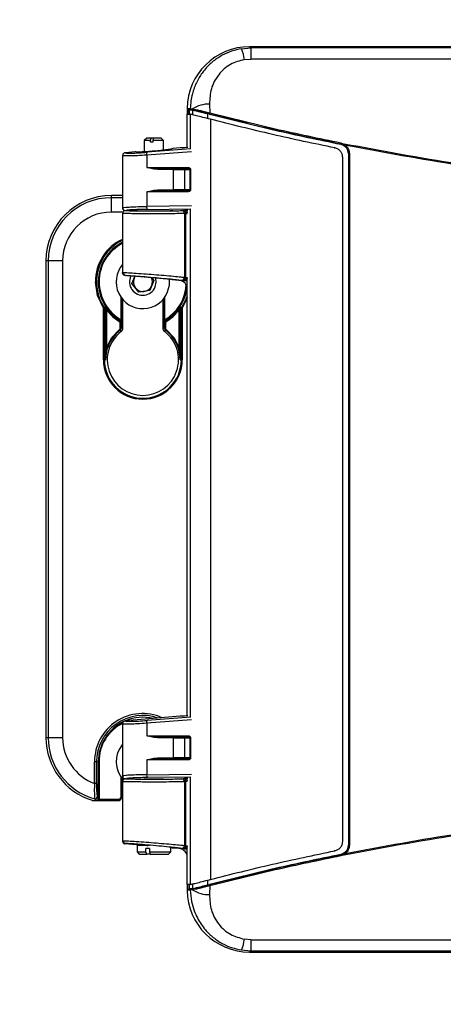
# Model space of a CAD drawing. Header units: inches. Extents: x 0.6 to 33.8, y 0 to 21.7.
# Tile 4 of 172: x 6.9 to 7.7, y 6.8 to 8.8. Entities that reach past the tile are written whole.
import ezdxf

# ---------------------------------------------------------------- set-up
doc = ezdxf.new("R2010")
doc.units = ezdxf.units.IN
doc.header["$MEASUREMENT"] = 0
doc.layers.add('FORMAT', color=7, linetype='Continuous')
doc.styles.add('SLDTEXTSTYLE3', font='TXT', dxfattribs={"width": 0.75})
doc.dimstyles.new('SLDDIMSTYLE0', dxfattribs={"dimtxt": 0.125, "dimasz": 0.13, "dimexe": 0, "dimexo": 0.0625, "dimgap": 0.03125, "dimtad": 0, "dimtih": 1, "dimtoh": 1, "dimdec": 1, "dimlfac": 4, "dimrnd": 1e-09, "dimzin": 12, "dimdsep": 46, "dimtxsty": 'SLDTEXTSTYLE3', "dimsah": 1, "dimcen": 0.09, "dimadec": 0, "dimazin": 3, "dimtfac": 1, "dimtdec": 1, "dimtofl": 0, "dimtmove": 0, "dimatfit": 3, "dimfxl": 1, "dimfrac": 2, "dimtolj": 1, "dimtzin": 12, "dimarcsym": 0})

# ---------------------------------------------------------------- blocks, each defined once
blk = doc.blocks.new('_D_3')
at = {"layer": 'FORMAT'}
for p, q in [((5.9903, 17.001), (3.3416, 17.001)), ((3.4666, 17.001), (3.4666, 10.7356)), ((3.2819, 10.7102), (3.2438, 10.7102)), ((3.2438, 10.7102), (3.2438, 10.5118)), ((3.6513, 10.7102), (3.6894, 10.7102)), ((3.6894, 10.7102), (3.6894, 10.5118)), ((3.2438, 10.5118), (3.2819, 10.5118)), ((3.6894, 10.5118), (3.6513, 10.5118)), ((3.4666, 4.0594), (3.4666, 10.3248)), ((13.003, 4.0594), (3.3416, 4.0594))]:
    blk.add_line(p, q, dxfattribs=at)
for points in [[(3.4666, 17.001), (3.4466, 16.871), (3.4866, 16.871)], [(3.4666, 4.0594), (3.4866, 4.1894), (3.4466, 4.1894)]]:
    blk.add_solid(points, dxfattribs=at)
at = {"layer": 'FORMAT', "char_height": 0.125, "attachment_point": 1, "style": 'SLDTEXTSTYLE3'}
for s, insert in [('1315', (3.2819, 10.6729)), ('51.8', (3.305, 10.4859))]:
    blk.add_mtext(s, dxfattribs=dict(at, insert=insert))

msp = doc.modelspace()

# ---------------------------------------------------------------- linework, layer by layer
at = {"color": 7, "linetype": 'Continuous'}
for p, q in [((7.3129, 8.7085), (7.3319, 8.71)), ((7.3319, 8.71), (7.3293, 8.7126)), ((9.5803, 8.7126), (7.3293, 8.7126)), ((7.3319, 8.71), (7.3319, 8.6874)), ((9.5776, 8.71), (7.3319, 8.71)), ((7.3187, 8.6864), (7.3319, 8.6874)), ((9.5776, 8.6874), (7.3319, 8.6874)), ((7.2474, 8.5954), (7.2481, 8.5775)), ((7.2017, 8.5062), (7.2017, 8.5749)), ((7.2018, 8.5866), (7.2082, 8.5862)), ((7.2025, 8.5748), (7.2025, 8.5846)), ((7.2096, 8.5842), (7.2033, 8.5846)), ((7.205, 8.5842), (7.205, 8.5746)), ((7.2051, 8.5746), (7.2051, 8.5841)), ((7.2068, 8.5745), (7.2068, 8.5837)), ((7.208, 8.5745), (7.208, 8.5038)), ((7.2082, 8.5862), (7.2128, 8.5855)), ((7.214, 8.5833), (7.2096, 8.5842)), ((7.213, 8.5833), (7.213, 8.5731)), ((7.244, 8.5655), (7.244, 8.5757)), ((7.2494, 8.5642), (7.2494, 7.0106)), ((7.1191, 8.5256), (7.1142, 8.5207)), ((7.1142, 8.5207), (7.1142, 8.4976)), ((7.127, 8.5207), (7.1142, 8.5207)), ((7.1282, 8.5256), (7.1191, 8.5256)), ((7.127, 8.5207), (7.1282, 8.5256)), ((7.127, 8.5177), (7.127, 8.5207)), ((7.1318, 8.5177), (7.127, 8.5177)), ((7.133, 8.5256), (7.1282, 8.5256)), ((7.133, 8.5256), (7.1318, 8.5207)), ((7.1536, 8.5207), (7.1318, 8.5207)), ((7.1318, 8.5207), (7.1318, 8.5177)), ((7.1487, 8.5256), (7.133, 8.5256)), ((7.1536, 8.5207), (7.1487, 8.5256)), ((7.1536, 8.5011), (7.1536, 8.5207)), ((7.5155, 8.5133), (7.5214, 8.5111)), ((7.5155, 8.5133), (7.5155, 8.5133)), ((7.5159, 8.5161), (7.5224, 8.5137)), ((7.5224, 8.5137), (7.525, 8.511)), ((7.0761, 8.496), (7.0753, 8.496)), ((7.0957, 8.4977), (7.0761, 8.496)), ((7.2108, 8.4979), (7.1191, 8.491)), ((7.209, 8.5036), (7.12, 8.4969)), ((7.1875, 8.5058), (7.1722, 8.5044)), ((7.1966, 8.5058), (7.1875, 8.5058)), ((7.203, 8.5064), (7.1966, 8.5058)), ((7.5018, 8.5057), (7.5031, 8.5057)), ((7.5214, 8.5111), (7.5239, 8.5094)), ((7.5314, 8.4941), (7.5313, 8.494)), ((7.5313, 8.494), (7.5313, 7.0808)), ((7.5314, 8.4941), (7.5314, 7.0807)), ((7.5332, 8.4941), (7.5314, 8.4941)), ((7.5332, 8.4941), (7.5332, 7.0807)), ((7.0699, 8.4891), (7.0699, 8.3834)), ((7.0703, 8.4898), (7.0703, 8.4892)), ((7.0703, 8.4892), (7.0703, 8.4891)), ((7.0705, 8.4905), (7.0708, 8.4896)), ((7.1191, 8.491), (7.1191, 8.4655)), ((7.5195, 7.0883), (7.5195, 8.4864)), ((7.1191, 8.4655), (7.204, 8.4655)), ((7.1191, 8.4655), (7.1414, 8.4636)), ((7.1339, 8.4622), (7.1191, 8.4655)), ((7.1412, 8.4616), (7.1339, 8.4622)), ((7.1739, 8.4616), (7.1412, 8.4616)), ((7.1414, 8.4636), (7.2045, 8.4636)), ((7.1739, 8.4203), (7.1739, 8.4616)), ((7.1739, 8.4616), (7.1968, 8.4616)), ((7.1968, 8.4616), (7.2073, 8.4616)), ((7.1968, 8.4203), (7.1968, 8.4616)), ((7.2073, 8.4616), (7.2073, 8.4203)), ((7.2087, 8.4616), (7.2073, 8.4616)), ((7.2087, 8.4616), (7.2087, 8.4203)), ((7.1191, 8.4163), (7.1339, 8.4196)), ((7.1414, 8.4183), (7.1191, 8.4163)), ((7.1191, 8.4163), (7.1191, 8.386)), ((7.204, 8.4163), (7.1191, 8.4163)), ((7.1339, 8.4196), (7.1412, 8.4203)), ((7.1412, 8.4203), (7.1739, 8.4203)), ((7.2045, 8.4183), (7.1414, 8.4183)), ((7.1968, 8.4203), (7.1739, 8.4203)), ((7.2073, 8.4203), (7.1968, 8.4203)), ((7.2087, 8.4203), (7.2073, 8.4203)), ((7.0473, 8.404), (7.0473, 8.4085)), ((7.0699, 8.4085), (7.0473, 8.4085)), ((7.0473, 8.3745), (7.0473, 8.404)), ((7.0699, 8.404), (7.0473, 8.404)), ((7.0707, 8.3745), (7.0473, 8.3745)), ((7.0705, 8.3841), (7.0703, 8.384)), ((7.0703, 8.384), (7.0703, 8.3834)), ((7.0708, 8.3836), (7.0705, 8.3826)), ((7.2108, 8.3872), (7.1191, 8.386)), ((7.1205, 8.3801), (7.209, 8.3812)), ((7.1904, 8.3777), (7.191, 8.3777)), ((7.1929, 8.3776), (7.1966, 8.3779)), ((7.203, 8.3779), (7.1966, 8.3779)), ((7.1975, 8.376), (7.1996, 8.3779)), ((7.1991, 8.3724), (7.2017, 8.3726)), ((7.1991, 8.372), (7.1991, 8.3724)), ((7.2017, 8.3739), (7.2017, 8.3779)), ((7.208, 8.3809), (7.208, 7.3424)), ((7.0699, 8.3721), (7.0699, 8.251)), ((7.0712, 8.3719), (7.0699, 8.372)), ((7.1991, 8.372), (7.1962, 8.3718)), ((7.1962, 8.3718), (7.1962, 8.2412)), ((7.1991, 8.2408), (7.1991, 8.372)), ((7.1991, 8.372), (7.2017, 8.372)), ((6.9134, 8.2746), (6.9134, 7.3002)), ((6.9179, 8.2746), (6.9134, 8.2746)), ((6.9179, 8.2746), (6.9179, 7.3002)), ((6.9474, 8.2746), (6.9179, 8.2746)), ((6.9474, 8.2746), (6.9474, 7.3002)), ((7.0699, 8.2511), (7.0701, 8.2496)), ((7.0699, 8.251), (7.0712, 8.2511)), ((7.0699, 8.2507), (7.0699, 8.251)), ((7.0753, 8.2452), (7.0764, 8.2453)), ((7.1684, 8.237), (7.0753, 8.2452)), ((7.1682, 8.2367), (7.0753, 8.2448)), ((7.089, 8.2286), (7.0948, 8.2431)), ((7.1336, 8.2349), (7.1252, 8.2141)), ((7.1295, 8.2401), (7.1336, 8.2349)), ((7.1682, 8.2367), (7.1684, 8.237)), ((7.1712, 8.2367), (7.1682, 8.2367)), ((7.1712, 8.2367), (7.1684, 8.237)), ((7.1712, 8.2367), (7.1846, 8.2355)), ((7.1846, 8.2355), (7.2017, 8.234)), ((7.1899, 8.2354), (7.1935, 8.2348)), ((7.2017, 8.2341), (7.1935, 8.2348)), ((7.1962, 8.2412), (7.1991, 8.2408)), ((7.2006, 8.2361), (7.1982, 8.2377)), ((7.199, 8.2399), (7.1991, 8.2408)), ((7.199, 8.2399), (7.2017, 8.2394)), ((7.1991, 8.2408), (7.2017, 8.2408)), ((7.2006, 8.2361), (7.2017, 8.236)), ((7.2017, 7.3448), (7.2017, 8.239)), ((7.2019, 8.2408), (7.2018, 8.2394)), ((7.1029, 8.2109), (7.089, 8.2286)), ((7.1252, 8.2141), (7.1029, 8.2109)), ((7.0665, 8.2005), (7.0665, 8.1547)), ((7.0684, 8.1979), (7.0684, 8.1547)), ((7.0704, 8.1381), (7.0704, 8.1955)), ((7.1521, 8.1955), (7.1521, 8.1381)), ((7.1541, 8.1547), (7.1541, 8.1978)), ((7.156, 8.1547), (7.156, 8.2005)), ((7.2017, 8.1992), (7.1919, 8.1783)), ((7.0306, 8.1783), (7.0323, 8.1793)), ((7.0306, 8.0728), (7.0306, 8.1783)), ((7.0326, 8.1783), (7.0306, 8.1783)), ((7.0346, 8.1801), (7.0323, 8.1793)), ((7.035, 8.179), (7.0326, 8.1783)), ((7.0326, 8.0728), (7.0326, 8.1783)), ((7.035, 8.0728), (7.035, 8.179)), ((7.0369, 8.1739), (7.0385, 8.1751)), ((7.0369, 8.1739), (7.0369, 8.0967)), ((7.1856, 8.1739), (7.184, 8.1751)), ((7.1856, 8.0967), (7.1856, 8.1739)), ((7.1875, 8.179), (7.1875, 8.0728)), ((7.1899, 8.1783), (7.1875, 8.179)), ((7.1903, 8.1793), (7.1879, 8.1801)), ((7.1899, 8.1783), (7.1899, 8.0728)), ((7.1919, 8.1783), (7.1899, 8.1783)), ((7.1903, 8.1793), (7.1919, 8.1783)), ((7.1919, 8.1783), (7.1919, 8.0728)), ((7.0652, 8.1496), (7.0662, 8.1513)), ((7.0672, 8.152), (7.0662, 8.1513)), ((7.0684, 8.1547), (7.0665, 8.1547)), ((7.156, 8.1547), (7.1541, 8.1547)), ((7.1564, 8.1513), (7.1553, 8.152)), ((7.1564, 8.1513), (7.1573, 8.1496)), ((7.0646, 8.1329), (7.0634, 8.1345)), ((7.0646, 8.1329), (7.0666, 8.1304)), ((7.0652, 8.1381), (7.0652, 8.1496)), ((7.0652, 8.1496), (7.0672, 8.1496)), ((7.0652, 8.1381), (7.0672, 8.1381)), ((7.0672, 8.1496), (7.0683, 8.1503)), ((7.0672, 8.1496), (7.0672, 8.1381)), ((7.0672, 8.1381), (7.0704, 8.1381)), ((7.1521, 8.1381), (7.1554, 8.1381)), ((7.1543, 8.1503), (7.1554, 8.1496)), ((7.1554, 8.1381), (7.1554, 8.1496)), ((7.1554, 8.1496), (7.1573, 8.1496)), ((7.1554, 8.1381), (7.1573, 8.1381)), ((7.1559, 8.1304), (7.1579, 8.1329)), ((7.1573, 8.1496), (7.1573, 8.1381)), ((7.1591, 8.1345), (7.1579, 8.1329)), ((7.0369, 8.0967), (7.035, 8.0728)), ((7.035, 8.0728), (7.0388, 8.0961)), ((7.0388, 8.0961), (7.0369, 8.0967)), ((7.1856, 8.0967), (7.1837, 8.0961)), ((7.1837, 8.0961), (7.1875, 8.0728)), ((7.1875, 8.0728), (7.1856, 8.0967)), ((7.0306, 8.0728), (7.0326, 8.0728)), ((7.0326, 8.0728), (7.035, 8.0728)), ((7.1875, 8.0728), (7.1899, 8.0728)), ((7.1899, 8.0728), (7.1919, 8.0728)), ((7.0699, 7.3277), (7.0699, 7.2219)), ((7.0703, 7.3284), (7.0703, 7.3278)), ((7.0703, 7.3278), (7.0703, 7.3277)), ((7.0705, 7.329), (7.0708, 7.3282)), ((7.0761, 7.3346), (7.0753, 7.3345)), ((7.1875, 7.3444), (7.0761, 7.3346)), ((7.2108, 7.3365), (7.1191, 7.3296)), ((7.1191, 7.3296), (7.1191, 7.3041)), ((7.209, 7.3421), (7.12, 7.3355)), ((7.1966, 7.3444), (7.1875, 7.3444)), ((7.203, 7.3449), (7.1966, 7.3444)), ((6.9179, 7.3002), (6.9134, 7.3002)), ((6.9474, 7.3002), (6.9179, 7.3002)), ((7.1191, 7.3041), (7.204, 7.3041)), ((7.1191, 7.3041), (7.1414, 7.3022)), ((7.1339, 7.3008), (7.1191, 7.3041)), ((7.1412, 7.3002), (7.1339, 7.3008)), ((7.1739, 7.3002), (7.1412, 7.3002)), ((7.1414, 7.3022), (7.2045, 7.3022)), ((7.1739, 7.2588), (7.1739, 7.3002)), ((7.1739, 7.3002), (7.1968, 7.3002)), ((7.1968, 7.3002), (7.2073, 7.3002)), ((7.1968, 7.2588), (7.1968, 7.3002)), ((7.2073, 7.3002), (7.2073, 7.2588)), ((7.2087, 7.3002), (7.2073, 7.3002)), ((7.2087, 7.3002), (7.2087, 7.2588)), ((7.0126, 7.2065), (7.0126, 7.251)), ((7.0165, 7.251), (7.0126, 7.251)), ((7.0165, 7.2065), (7.0165, 7.251)), ((7.0201, 7.251), (7.0165, 7.251)), ((7.0201, 7.1762), (7.0201, 7.251)), ((7.0201, 7.251), (7.0221, 7.251)), ((7.0221, 7.251), (7.0221, 7.1762)), ((7.1191, 7.2549), (7.1339, 7.2582)), ((7.1414, 7.2569), (7.1191, 7.2549)), ((7.1191, 7.2549), (7.1191, 7.2246)), ((7.204, 7.2549), (7.1191, 7.2549)), ((7.1339, 7.2582), (7.1412, 7.2588)), ((7.1412, 7.2588), (7.1739, 7.2588)), ((7.2045, 7.2569), (7.1414, 7.2569)), ((7.1968, 7.2588), (7.1739, 7.2588)), ((7.2073, 7.2588), (7.1968, 7.2588)), ((7.2087, 7.2588), (7.2073, 7.2588)), ((7.1191, 7.2246), (7.2108, 7.2258)), ((7.0165, 7.2065), (7.0126, 7.2065)), ((7.0665, 7.2197), (7.0665, 7.1792)), ((7.0684, 7.2171), (7.0684, 7.1792)), ((7.0699, 7.2106), (7.0699, 7.0896)), ((7.0712, 7.2104), (7.0699, 7.2106)), ((7.0703, 7.2226), (7.0705, 7.2227)), ((7.0703, 7.222), (7.0703, 7.2226)), ((7.0704, 7.2106), (7.0704, 7.2147)), ((7.0708, 7.2221), (7.0705, 7.2212)), ((7.209, 7.2198), (7.1205, 7.2187)), ((7.1904, 7.2163), (7.191, 7.2163)), ((7.1929, 7.2162), (7.1966, 7.2165)), ((7.1991, 7.2106), (7.1962, 7.2104)), ((7.1962, 7.2104), (7.1962, 7.0798)), ((7.203, 7.2165), (7.1966, 7.2165)), ((7.1975, 7.2145), (7.1996, 7.2165)), ((7.1991, 7.211), (7.2017, 7.2112)), ((7.1991, 7.2106), (7.1991, 7.211)), ((7.1991, 7.0794), (7.1991, 7.2106)), ((7.2017, 7.2106), (7.1991, 7.2106)), ((7.2017, 7.2125), (7.2017, 7.2165)), ((7.208, 7.2195), (7.208, 7.0003)), ((7.0079, 7.1722), (7.0158, 7.1722)), ((7.0152, 7.1724), (7.0128, 7.1754)), ((7.0157, 7.1723), (7.0152, 7.1724)), ((7.0158, 7.1722), (7.0217, 7.1722)), ((7.0178, 7.1792), (7.0201, 7.1762)), ((7.0221, 7.1762), (7.0201, 7.1762)), ((7.0221, 7.1762), (7.0217, 7.1742)), ((7.0217, 7.1742), (7.0217, 7.1722)), ((7.0636, 7.1742), (7.0217, 7.1742)), ((7.0217, 7.1722), (7.0636, 7.1722)), ((7.0665, 7.1792), (7.0636, 7.1742)), ((7.0636, 7.1722), (7.0636, 7.1742)), ((7.0636, 7.1742), (7.0653, 7.1732)), ((7.0653, 7.1732), (7.0682, 7.1782)), ((7.0665, 7.1792), (7.0684, 7.1792)), ((7.0682, 7.1782), (7.0665, 7.1792)), ((7.0682, 7.1782), (7.0699, 7.1812)), ((7.0684, 7.1792), (7.0699, 7.1818)), ((7.0699, 7.0896), (7.0712, 7.0897)), ((7.0699, 7.0896), (7.0701, 7.0882)), ((7.0699, 7.0893), (7.0699, 7.0896)), ((7.0764, 7.0838), (7.0753, 7.0837)), ((7.0753, 7.0837), (7.1131, 7.0804)), ((7.1131, 7.0801), (7.0753, 7.0834)), ((7.0994, 7.0801), (7.0994, 7.0668)), ((7.124, 7.0801), (7.0994, 7.0801)), ((7.0994, 7.0668), (7.1039, 7.0624)), ((7.0994, 7.0668), (7.1175, 7.0668)), ((7.1131, 7.0804), (7.1135, 7.0805)), ((7.1131, 7.0804), (7.1133, 7.0804)), ((7.1133, 7.0801), (7.1133, 7.0804)), ((7.1248, 7.0737), (7.1175, 7.0737)), ((7.1175, 7.0668), (7.1175, 7.0737)), ((7.1192, 7.0624), (7.1175, 7.0668)), ((7.1248, 7.0737), (7.1248, 7.0668)), ((7.1248, 7.0668), (7.1683, 7.0668)), ((7.1248, 7.0668), (7.1265, 7.0624)), ((7.1639, 7.0624), (7.1683, 7.0668)), ((7.1683, 7.0756), (7.1684, 7.0756)), ((7.1684, 7.0756), (7.1683, 7.0755)), ((7.1683, 7.0668), (7.1683, 7.0755)), ((7.1712, 7.0753), (7.1683, 7.0753)), ((7.1684, 7.0756), (7.1712, 7.0753)), ((7.1712, 7.0753), (7.1846, 7.0741)), ((7.1846, 7.0741), (7.2017, 7.0726)), ((7.1935, 7.0734), (7.1899, 7.0739)), ((7.2017, 7.0726), (7.1935, 7.0734)), ((7.1962, 7.0798), (7.1991, 7.0794)), ((7.2006, 7.0747), (7.1982, 7.0763)), ((7.199, 7.0784), (7.1991, 7.0794)), ((7.199, 7.0784), (7.2017, 7.078)), ((7.1991, 7.0794), (7.2017, 7.0794)), ((7.2006, 7.0747), (7.2017, 7.0746)), ((7.2017, 6.9999), (7.2017, 7.0776)), ((7.2019, 7.0794), (7.2018, 7.078)), ((7.5031, 7.069), (7.5018, 7.069)), ((7.5239, 7.0653), (7.5214, 7.0637)), ((7.5313, 7.0808), (7.5314, 7.0807)), ((7.5332, 7.0807), (7.5314, 7.0807)), ((7.1039, 7.0624), (7.1192, 7.0624)), ((7.1265, 7.0624), (7.1192, 7.0624)), ((7.1265, 7.0624), (7.1639, 7.0624)), ((7.5214, 7.0637), (7.5155, 7.0615)), ((7.5155, 7.0615), (7.5155, 7.0615)), ((7.5224, 7.0611), (7.5159, 7.0587)), ((7.525, 7.0638), (7.5224, 7.0611)), ((7.244, 6.9991), (7.244, 7.0092)), ((7.2082, 6.9886), (7.2018, 6.9882)), ((7.2025, 6.9901), (7.2025, 7)), ((7.2033, 6.9901), (7.2096, 6.9906)), ((7.205, 7.0001), (7.205, 6.9906)), ((7.2051, 7.0001), (7.2051, 6.9906)), ((7.2068, 6.9911), (7.2068, 7.0002)), ((7.2128, 6.9893), (7.2082, 6.9886)), ((7.2096, 6.9906), (7.214, 6.9915)), ((7.213, 7.0017), (7.213, 6.9915)), ((7.2481, 6.9972), (7.2474, 6.9794)), ((7.3319, 6.8874), (7.3187, 6.8884)), ((7.3319, 6.8874), (9.5776, 6.8874)), ((7.3319, 6.8874), (7.3319, 6.8648)), ((7.3129, 6.8663), (7.3319, 6.8648)), ((7.3319, 6.8648), (7.3293, 6.8622)), ((7.3319, 6.8648), (9.5776, 6.8648)), ((7.3293, 6.8622), (9.5803, 6.8622))]:
    msp.add_line(p, q, dxfattribs=at)
at = {"color": 7, "linetype": 'Continuous', "flags": 128}
for points in [[(7.0306, 8.1783), (7.0186, 8.2038), (7.0145, 8.2318)], [(7.0954, 8.2431), (7.0943, 8.2414), (7.0932, 8.2391)], [(7.1366, 8.2216), (7.1386, 8.2314), (7.1375, 8.2394)], [(7.1619, 8.2114), (7.1655, 8.2252), (7.1657, 8.2369)], [(7.2017, 8.2034), (7.199, 8.1957), (7.1903, 8.1793)], [(7.0326, 8.1783), (7.0325, 8.1788), (7.0323, 8.1793)], [(7.0369, 8.1739), (7.0499, 8.1603), (7.0652, 8.1496)], [(7.1573, 8.1496), (7.1727, 8.1603), (7.1856, 8.1739)], [(7.1903, 8.1793), (7.19, 8.1788), (7.1899, 8.1783)], [(7.0369, 8.0967), (7.0473, 8.1176), (7.0634, 8.1345)], [(7.1591, 8.1345), (7.1752, 8.1176), (7.1856, 8.0967)], [(7.0158, 7.1722), (7.0158, 7.1722), (7.0158, 7.1723), (7.0157, 7.1723), (7.0157, 7.1723)]]:
    msp.add_lwpolyline(points, dxfattribs=at)
at = {"color": 7, "linetype": 'Continuous'}
for centre, radius, start, end in [((7.2307, 8.6749), 0.0888, 7.3896, 22.1785), ((7.2463, 8.5337), 0.0617, 88.982, 122.8736), ((8.4548, 13.1811), 4.7638, 254.7691, 254.8124), ((7.2101, 8.5861), 0.00197, 176.6654, 254.6538), ((7.2146, 8.5851), 0.00188, 165.7628, 251.294), ((7.2545, 8.575), 0.00689, 158.0297, 181.299), ((7.5243, 8.5135), 0.00879, 162.8655, 181.1281), ((7.5252, 8.5111), 0.00374, 137.6006, 180.2971), ((7.1271, 8.4929), 0.00815, 150.4103, 193.1118), ((7.53, 8.5065), 0.00672, 137.8822, 153.7996), ((7.1457, 8.4621), 0.00452, 160.8359, 186.1736), ((7.1756, 8.4619), 0.00174, 106.043, 189.9462), ((7.1949, 8.4617), 0.0019, 357.9627, 87.8064), ((7.2065, 8.4651), 0.00251, 169.3228, 216.7006), ((7.1457, 8.4198), 0.00452, 173.8264, 199.1641), ((7.1756, 8.42), 0.00174, 170.0538, 253.957), ((7.1949, 8.4202), 0.0019, 272.1936, 2.0373), ((7.2065, 8.4168), 0.00251, 143.2994, 190.6772), ((7.0473, 8.2746), 0.1339, 90, 180), ((7.0473, 8.2746), 0.1294, 90, 180), ((7.0473, 8.2746), 0.0999, 90, 180), ((7.1273, 8.3848), 0.00832, 171.685, 214.3729), ((7.1903, 8.3719), 0.00586, 359.5171, 88.964), ((7.1088, 8.2329), 0.0943, 114.3454, 180.654), ((7.1113, 8.2318), 0.0948, 115.8487, 213.5738), ((7.1113, 8.2318), 0.0911, 116.9728, 241.1166), ((7.1078, 8.2334), 0.0857, 116.2218, 181.0655), ((7.1113, 8.2318), 0.0546, 139.1929, 338.0733), ((7.1113, 8.2318), 0.0892, 180, 239.8588), ((7.077, 8.2511), 0.00586, 179.5094, 264.2707), ((7.1113, 8.2318), 0.0273, 153.8574, 338.0733), ((7.1113, 8.2318), 0.0195, 158.0733, 218.0733), ((7.1113, 8.2318), 0.0195, 338.0733, 25.3445), ((7.1903, 8.2412), 0.00587, 266.1366, 0.2552), ((7.1113, 8.2318), 0.0195, 218.0733, 278.0733), ((7.1113, 8.2318), 0.0195, 278.0733, 338.0733), ((7.1113, 8.2318), 0.0911, 298.8834, 353.3511), ((7.1139, 8.2294), 0.0858, 299.3913, 357.3992), ((6.8188, 8.009), 0.2754, 37.0845, 38.394), ((7.033, 8.179), 0.00197, 0.0489, 33.9587), ((6.9291, 8.1351), 0.1146, 19.7668, 22.4937), ((7.1113, 8.2318), 0.0922, 217.9128, 240.723), ((7.1113, 8.2318), 0.0922, 299.277, 322.0872), ((7.4044, 8.0086), 0.2762, 141.6078, 142.9137), ((7.2936, 8.1351), 0.1148, 157.5083, 160.2313), ((7.1895, 8.179), 0.00197, 146.0413, 179.9511), ((7.0652, 8.1496), 0.00197, 0.0992, 60.6238), ((7.0566, 8.1504), 0.0107, 8.1979, 23.1676), ((7.0663, 8.1503), 0.00197, 0.0988, 61.0178), ((7.0463, 8.1534), 0.0222, 351.7523, 3.1666), ((7.1763, 8.1534), 0.0222, 176.8459, 188.2352), ((7.1562, 8.1503), 0.00197, 118.9822, 179.9012), ((7.1659, 8.1505), 0.0107, 156.8175, 171.8169), ((7.1573, 8.1496), 0.00197, 119.3762, 179.9008), ((7.1113, 8.0728), 0.0761, 127.8136, 162.2012), ((7.0606, 8.1381), 0.00462, 307.8048, 0.0088), ((7.0606, 8.1381), 0.00659, 307.8136, 0), ((7.0606, 8.1381), 0.00984, 307.8136, 0), ((7.1619, 8.1381), 0.00984, 180, 232.1864), ((7.1619, 8.1381), 0.00659, 180, 232.1864), ((7.1619, 8.1381), 0.00462, 179.9912, 232.1952), ((7.1113, 8.0728), 0.0761, 17.7988, 52.1864), ((7.1113, 8.0728), 0.0728, 127.8136, 52.1864), ((7.1113, 8.0728), 0.0806, 180, 0), ((7.1113, 8.0728), 0.0787, 180, 0), ((7.1107, 7.2515), 0.0981, 66.0367, 180.2848), ((7.1113, 7.251), 0.0947, 70.7897, 180), ((7.1113, 7.251), 0.0911, 115.7986, 180), ((7.1079, 7.2525), 0.0859, 115.9844, 181.0215), ((7.1113, 7.251), 0.0911, 76.4103, 112.8893), ((7.1271, 7.3314), 0.00815, 150.4103, 193.1118), ((7.0473, 7.3002), 0.1339, 180, 252.8806), ((7.0473, 7.3002), 0.1294, 180, 254.5637), ((7.0473, 7.3002), 0.0999, 180, 249.699), ((7.1113, 7.251), 0.0546, 139.1929, 223.6182), ((7.1457, 7.3007), 0.00452, 160.8359, 186.1736), ((7.1756, 7.3005), 0.00174, 106.043, 189.9462), ((7.1949, 7.3003), 0.0019, 357.9627, 87.8064), ((7.2065, 7.3037), 0.00251, 169.3228, 216.7006), ((7.1457, 7.2584), 0.00452, 173.8264, 199.1641), ((7.1756, 7.2585), 0.00174, 170.0538, 253.957), ((7.1949, 7.2588), 0.0019, 272.1936, 2.0373), ((7.2065, 7.2554), 0.00251, 143.2994, 190.6772), ((7.1905, 7.1922), 0.1784, 175.4268, 185.4023), ((7.1772, 7.2003), 0.1607, 177.8064, 187.537), ((7.1273, 7.2234), 0.00832, 171.685, 214.3729), ((7.1903, 7.2104), 0.00586, 359.5171, 88.964), ((7.0139, 7.1792), 0.00395, 254.8246, 359.7391), ((7.0162, 7.1762), 0.00392, 255.7131, 0.2034), ((7.011, 7.1977), 0.0259, 280.4459, 294.5382), ((7.0636, 7.1742), 0.00197, 270, 330), ((7.0665, 7.1792), 0.00195, 330.0087, 0.2846), ((7.077, 7.0897), 0.00586, 179.5094, 264.2707), ((7.1132, 7.0811), 0.000984, 271.3651, 337.6183), ((7.1903, 7.0798), 0.00587, 266.1366, 0.2552), ((7.53, 7.0683), 0.00672, 206.2004, 222.1178), ((7.5243, 7.0613), 0.00879, 178.8719, 197.1345), ((7.5252, 7.0636), 0.00374, 179.7029, 222.3994), ((8.4548, 2.3937), 4.7638, 105.1876, 105.2309), ((7.2101, 6.9887), 0.00197, 105.3462, 183.3346), ((7.2146, 6.9897), 0.00188, 108.706, 194.2372), ((7.2463, 7.0411), 0.0617, 237.1264, 271.018), ((7.2545, 6.9998), 0.00689, 178.701, 201.9703), ((7.2307, 6.8998), 0.0888, 337.8215, 352.6104)]:
    msp.add_arc(centre, radius, start, end, dxfattribs=at)
for centre, major_axis, ratio, start_param, end_param in [((7.3303, 8.5841), (-0.0912, 0.0912), 0.992433, 5.501585, 7.053576), ((7.5148, 13.1811), (4.7112, 0), 0.979895, 4.645882, 4.647214), ((7.5167, 13.1811), (4.7019, 0), 0.979895, 4.646429, 4.647759), ((7.1339, 8.3779), (0.0404, 0), 0.017455, 3.419923, 6.004855), ((7.1827, 8.2159), (-0.0176, -0.009), 0.995197, 2.949126, 4.148305), ((7.1339, 7.2165), (0.0197, 0), 0.017455, 3.141593, 6.283185), ((7.1827, 7.0545), (-0.0176, -0.009), 0.995197, 2.949126, 4.148305), ((7.5148, 2.3937), (4.7112, 0), 0.979895, 1.635971, 1.637303), ((7.3303, 6.9906), (-0.0912, -0.0912), 0.992433, 5.512795, 7.064785), ((7.5167, 2.3937), (4.7019, 0), 0.979895, 1.635426, 1.636756)]:
    msp.add_ellipse(centre, major_axis=major_axis, ratio=ratio, start_param=start_param, end_param=end_param, dxfattribs=at)
for points, knots in [([(7.3129, 8.7085), (7.3061, 8.707), (7.2923, 8.7042), (7.2728, 8.6953), (7.2545, 8.6832), (7.2386, 8.6677), (7.2254, 8.6492), (7.2171, 8.6317), (7.2121, 8.6156), (7.2091, 8.6015), (7.2085, 8.5914), (7.2082, 8.5862)], [0, 0, 0, 0, 0.116836, 0.23525, 0.359338, 0.488965, 0.613915, 0.749217, 0.824664, 0.908253, 1, 1, 1, 1]), ([(7.3187, 8.6864), (7.3089, 8.6837), (7.2883, 8.6781), (7.2643, 8.6559), (7.2491, 8.6271), (7.2479, 8.6059), (7.2474, 8.5954)], [0, 0, 0, 0, 0.226825, 0.477552, 0.741882, 1, 1, 1, 1]), ([(7.2018, 8.5866), (7.2018, 8.5865), (7.2018, 8.5862), (7.2019, 8.5859), (7.202, 8.5856), (7.2022, 8.5853), (7.2024, 8.5851), (7.2028, 8.5848), (7.2031, 8.5847), (7.2033, 8.5846)], [0, 0, 0, 0, 0.125927, 0.251824, 0.37772, 0.503614, 0.629506, 0.755397, 1, 1, 1, 1]), ([(7.2494, 8.5642), (7.2441, 8.5656), (7.2335, 8.5683), (7.2203, 8.5717), (7.2109, 8.574), (7.2089, 8.5743), (7.208, 8.5745)], [0, 0, 0, 0, 0.256031, 0.51226, 0.762992, 1, 1, 1, 1]), ([(7.2128, 8.5855), (7.2147, 8.5851), (7.2186, 8.5844), (7.227, 8.5825), (7.2369, 8.5803), (7.2444, 8.5785), (7.2481, 8.5775)], [0, 0, 0, 0, 0.249078, 0.499164, 0.748278, 1, 1, 1, 1]), ([(7.213, 8.5833), (7.214, 8.5831), (7.216, 8.5827), (7.2247, 8.5806), (7.2346, 8.5781), (7.2415, 8.5763), (7.244, 8.5757)], [0, 0, 0, 0, 0.280009, 0.559842, 0.844503, 1, 1, 1, 1]), ([(7.2476, 8.5748), (7.244, 8.5757), (7.2369, 8.5776), (7.2275, 8.58), (7.2195, 8.582), (7.2159, 8.5828), (7.214, 8.5833)], [0, 0, 0, 0, 0.251683, 0.500804, 0.750891, 1, 1, 1, 1]), ([(7.5155, 8.5133), (7.47, 8.5227), (7.3789, 8.5416), (7.289, 8.5643), (7.244, 8.5757)], [0, 0, 0, 0, 0.499751, 1, 1, 1, 1]), ([(7.2476, 8.5748), (7.2921, 8.5636), (7.3809, 8.5412), (7.4707, 8.5226), (7.5155, 8.5133)], [0, 0, 0, 0, 0.5008786, 1, 1, 1, 1]), ([(7.2481, 8.5775), (7.2925, 8.5663), (7.3813, 8.544), (7.471, 8.5254), (7.5159, 8.5161)], [0, 0, 0, 0, 0.500336, 1, 1, 1, 1]), ([(7.5035, 8.5057), (7.461, 8.5146), (7.3758, 8.5324), (7.2915, 8.5536), (7.2494, 8.5642)], [0, 0, 0, 0, 0.499783, 1, 1, 1, 1]), ([(7.5313, 8.494), (7.5311, 8.4962), (7.5307, 8.5006), (7.5273, 8.5064), (7.5222, 8.5112), (7.5178, 8.5126), (7.5155, 8.5133)], [0, 0, 0, 0, 0.243946, 0.487905, 0.732412, 1, 1, 1, 1]), ([(9.3871, 8.5137), (9.3098, 8.4993), (9.1556, 8.4707), (8.9222, 8.4421), (8.6886, 8.4244), (8.4548, 8.4186), (8.2209, 8.4244), (7.9873, 8.4421), (7.7539, 8.4707), (7.5998, 8.4993), (7.5224, 8.5137)], [0, 0, 0, 0, 0.126004, 0.25109, 0.375701, 0.5, 0.624302, 0.74891, 0.873998, 1, 1, 1, 1]), ([(7.0753, 8.496), (7.0749, 8.4959), (7.074, 8.4957), (7.0725, 8.495), (7.0711, 8.4936), (7.0702, 8.4918), (7.0702, 8.4904), (7.0703, 8.4898)], [0, 0, 0, 0, 0.119367, 0.250543, 0.499982, 0.749633, 1, 1, 1, 1]), ([(7.0753, 8.496), (7.0759, 8.4957), (7.0771, 8.4951), (7.0869, 8.495), (7.1016, 8.4956), (7.114, 8.4965), (7.12, 8.4969)], [0, 0, 0, 0, 0.242829, 0.499811, 0.756905, 1, 1, 1, 1]), ([(7.1339, 8.4991), (7.1291, 8.4987), (7.1217, 8.4981), (7.1128, 8.4976), (7.1067, 8.4973), (7.1018, 8.4972), (7.097, 8.4972), (7.0963, 8.4975), (7.0957, 8.4977)], [0, 0, 0, 0, 0.239913, 0.368844, 0.500394, 0.631878, 0.760629, 1, 1, 1, 1]), ([(7.1722, 8.5044), (7.1717, 8.5041), (7.1709, 8.5037), (7.1661, 8.5028), (7.1611, 8.502), (7.155, 8.5012), (7.1461, 8.5002), (7.1387, 8.4995), (7.1339, 8.4991)], [0, 0, 0, 0, 0.239028, 0.367896, 0.499609, 0.631387, 0.760434, 1, 1, 1, 1]), ([(7.5195, 8.4864), (7.5193, 8.4886), (7.5188, 8.493), (7.5155, 8.4988), (7.5104, 8.5036), (7.5059, 8.505), (7.5035, 8.5057)], [0, 0, 0, 0, 0.241705, 0.483349, 0.72673, 1, 1, 1, 1]), ([(7.5239, 8.5094), (7.525, 8.5084), (7.5272, 8.5065), (7.5295, 8.5027), (7.5311, 8.4985), (7.5313, 8.4955), (7.5314, 8.4941)], [0, 0, 0, 0, 0.250978, 0.500472, 0.750637, 1, 1, 1, 1]), ([(7.525, 8.511), (7.5262, 8.5099), (7.5286, 8.5077), (7.5311, 8.5035), (7.5329, 8.4989), (7.5331, 8.4957), (7.5332, 8.4941)], [0, 0, 0, 0, 0.250429, 0.500399, 0.750025, 1, 1, 1, 1]), ([(8.4548, 8.4185), (8.3772, 8.4196), (8.2218, 8.4218), (7.9889, 8.44), (7.7561, 8.4682), (7.6022, 8.4967), (7.525, 8.511)], [0, 0, 0, 0, 0.248342, 0.497387, 0.74774, 1, 1, 1, 1]), ([(7.0703, 8.4912), (7.0703, 8.4911), (7.0701, 8.4907), (7.07, 8.49), (7.0699, 8.4894), (7.0699, 8.489)], [0, 0, 0, 0, 0.116164, 0.560243, 1, 1, 1, 1]), ([(7.1191, 8.491), (7.1127, 8.4906), (7.1001, 8.4898), (7.085, 8.4892), (7.074, 8.4892), (7.0715, 8.4896), (7.0703, 8.4898)], [0, 0, 0, 0, 0.257047, 0.500204, 0.748371, 1, 1, 1, 1]), ([(7.204, 8.4655), (7.2046, 8.4655), (7.2058, 8.4654), (7.2071, 8.4646), (7.208, 8.4638), (7.2084, 8.4631), (7.2087, 8.4624), (7.2087, 8.4619), (7.2087, 8.4616)], [0, 0, 0, 0, 0.272654, 0.531181, 0.657651, 0.781937, 0.890018, 1, 1, 1, 1]), ([(7.2045, 8.4636), (7.2049, 8.4635), (7.2056, 8.4635), (7.2064, 8.4631), (7.2069, 8.4627), (7.2071, 8.4624), (7.2073, 8.462), (7.2073, 8.4617), (7.2073, 8.4616)], [0, 0, 0, 0, 0.350525, 0.58238, 0.707736, 0.816752, 0.912624, 1, 1, 1, 1]), ([(7.2087, 8.4203), (7.2087, 8.42), (7.2087, 8.4195), (7.2084, 8.4187), (7.2079, 8.418), (7.2071, 8.4172), (7.2058, 8.4165), (7.2046, 8.4164), (7.204, 8.4163)], [0, 0, 0, 0, 0.115318, 0.227927, 0.344007, 0.469225, 0.738921, 1, 1, 1, 1]), ([(7.2073, 8.4203), (7.2073, 8.4201), (7.2073, 8.4199), (7.2071, 8.4195), (7.2069, 8.4192), (7.2064, 8.4188), (7.2056, 8.4184), (7.2049, 8.4183), (7.2045, 8.4183)], [0, 0, 0, 0, 0.08738, 0.183254, 0.292268, 0.417615, 0.64943, 1, 1, 1, 1]), ([(7.0699, 8.3841), (7.0699, 8.3838), (7.07, 8.3831), (7.0702, 8.3824), (7.0703, 8.382), (7.0704, 8.3819)], [0, 0, 0, 0, 0.4291, 0.884838, 1, 1, 1, 1]), ([(7.0758, 8.3772), (7.0754, 8.3772), (7.0744, 8.3773), (7.0731, 8.3778), (7.0721, 8.3785), (7.0711, 8.3797), (7.0702, 8.3813), (7.0703, 8.3827), (7.0703, 8.3834)], [0, 0, 0, 0, 0.119974, 0.250385, 0.367498, 0.50111, 0.750309, 1, 1, 1, 1]), ([(7.0703, 8.3834), (7.0717, 8.3837), (7.0744, 8.3843), (7.0858, 8.3851), (7.1005, 8.3857), (7.113, 8.3859), (7.1191, 8.386)], [0, 0, 0, 0, 0.2796, 0.500115, 0.757831, 1, 1, 1, 1]), ([(7.0719, 8.3764), (7.0713, 8.3757), (7.0702, 8.3743), (7.0706, 8.3727), (7.0709, 8.3719)], [0, 0, 0, 0, 0.4995342, 1, 1, 1, 1]), ([(7.0718, 8.3763), (7.0723, 8.3768), (7.0729, 8.3774), (7.0737, 8.3775), (7.0737, 8.3775)], [0, 0, 0, 0, 0.9089911, 1, 1, 1, 1]), ([(7.0758, 8.3779), (7.0763, 8.3778), (7.0772, 8.3776), (7.0844, 8.3774), (7.0937, 8.3772), (7.1033, 8.3771), (7.1146, 8.377), (7.1271, 8.3769), (7.14, 8.3769), (7.1523, 8.377), (7.1632, 8.3771), (7.1748, 8.3772), (7.1851, 8.3774), (7.1888, 8.3776), (7.1904, 8.3777)], [0, 0, 0, 0, 0.095223, 0.211756, 0.278235, 0.34928, 0.423729, 0.500006, 0.576282, 0.65073, 0.721772, 0.788249, 0.904778, 1, 1, 1, 1]), ([(7.1205, 8.3801), (7.1145, 8.38), (7.1021, 8.3798), (7.0876, 8.3791), (7.079, 8.3784), (7.0779, 8.3779), (7.0776, 8.3777)], [0, 0, 0, 0, 0.283132, 0.583124, 0.883252, 1, 1, 1, 1]), ([(7.1975, 8.376), (7.1973, 8.3761), (7.1971, 8.3764), (7.1964, 8.3769), (7.1952, 8.3777), (7.1942, 8.3778), (7.1936, 8.3779)], [0, 0, 0, 0, 0.1080513, 0.2259399, 0.5014773, 1, 1, 1, 1]), ([(7.1991, 8.3724), (7.1989, 8.3731), (7.1987, 8.3744), (7.1979, 8.3754), (7.1975, 8.376)], [0, 0, 0, 0, 0.487585, 1, 1, 1, 1]), ([(7.1996, 8.3779), (7.2002, 8.3772), (7.2014, 8.3756), (7.2018, 8.3736), (7.2019, 8.3727)], [0, 0, 0, 0, 0.501363, 1, 1, 1, 1]), ([(7.1339, 8.371), (7.1258, 8.371), (7.1133, 8.3711), (7.0985, 8.3712), (7.0863, 8.3713), (7.0771, 8.3716), (7.072, 8.3717), (7.0714, 8.3718), (7.0712, 8.3719)], [0, 0, 0, 0, 0.271421, 0.413482, 0.559363, 0.794455, 0.945713, 1, 1, 1, 1]), ([(7.1962, 8.3718), (7.1936, 8.3717), (7.1889, 8.3715), (7.1737, 8.3712), (7.1552, 8.3711), (7.1409, 8.371), (7.1339, 8.371)], [0, 0, 0, 0, 0.271986, 0.499992, 0.754855, 1, 1, 1, 1]), ([(7.0753, 8.2452), (7.0747, 8.2453), (7.0733, 8.2455), (7.0717, 8.2467), (7.0705, 8.2483), (7.07, 8.2499), (7.0699, 8.2508), (7.0699, 8.251)], [0, 0, 0, 0, 0.227289, 0.454578, 0.681887, 0.909226, 1, 1, 1, 1]), ([(7.0753, 8.2448), (7.0747, 8.2449), (7.0733, 8.2452), (7.0717, 8.2463), (7.0705, 8.248), (7.07, 8.2495), (7.0699, 8.2504), (7.0699, 8.2507)], [0, 0, 0, 0, 0.226986, 0.453964, 0.681123, 0.908552, 1, 1, 1, 1]), ([(7.0712, 8.2511), (7.0733, 8.2511), (7.0776, 8.251), (7.0927, 8.25), (7.1122, 8.2487), (7.1268, 8.2475), (7.1339, 8.247)], [0, 0, 0, 0, 0.244578, 0.499523, 0.75716, 1, 1, 1, 1]), ([(7.0764, 8.2453), (7.0779, 8.2452), (7.081, 8.2451), (7.0923, 8.2444), (7.11, 8.2431), (7.1324, 8.2412), (7.155, 8.2392), (7.173, 8.2374), (7.1848, 8.2361), (7.1883, 8.2356), (7.1899, 8.2354)], [0, 0, 0, 0, 0.099233, 0.217528, 0.353211, 0.499705, 0.646292, 0.78218, 0.900662, 1, 1, 1, 1]), ([(7.1339, 8.247), (7.1408, 8.2464), (7.1551, 8.2453), (7.1745, 8.2435), (7.1895, 8.2421), (7.194, 8.2415), (7.1962, 8.2412)], [0, 0, 0, 0, 0.24307, 0.500396, 0.763641, 1, 1, 1, 1]), ([(7.1935, 8.2348), (7.1939, 8.2348), (7.1947, 8.2348), (7.1959, 8.2353), (7.1969, 8.2361), (7.1977, 8.237), (7.198, 8.2375), (7.1982, 8.2377)], [0, 0, 0, 0, 0.250451, 0.499806, 0.778114, 0.89436, 1, 1, 1, 1]), ([(7.2006, 8.2361), (7.2001, 8.2359), (7.199, 8.2353), (7.1966, 8.2347), (7.1947, 8.2348), (7.1935, 8.2348)], [0, 0, 0, 0, 0.2135687, 0.5000248, 1, 1, 1, 1]), ([(7.1982, 8.2377), (7.1984, 8.238), (7.1987, 8.2387), (7.1989, 8.2395), (7.199, 8.2399)], [0, 0, 0, 0, 0.504485, 1, 1, 1, 1]), ([(7.2018, 8.2394), (7.2017, 8.2388), (7.2015, 8.2377), (7.2009, 8.2367), (7.2006, 8.2361)], [0, 0, 0, 0, 0.49947, 1, 1, 1, 1]), ([(7.0703, 7.3298), (7.0703, 7.3297), (7.0701, 7.3293), (7.07, 7.3286), (7.0699, 7.3279), (7.0699, 7.3276)], [0, 0, 0, 0, 0.116164, 0.560243, 1, 1, 1, 1]), ([(7.0703, 7.3284), (7.0702, 7.329), (7.0702, 7.3303), (7.0711, 7.3322), (7.0725, 7.3336), (7.074, 7.3343), (7.0749, 7.3345), (7.0753, 7.3345)], [0, 0, 0, 0, 0.250367, 0.500018, 0.749457, 0.880633, 1, 1, 1, 1]), ([(7.1191, 7.3296), (7.1127, 7.3292), (7.1001, 7.3284), (7.085, 7.3278), (7.074, 7.3277), (7.0715, 7.3282), (7.0703, 7.3284)], [0, 0, 0, 0, 0.257047, 0.500204, 0.748371, 1, 1, 1, 1]), ([(7.0753, 7.3345), (7.0759, 7.3343), (7.0771, 7.3337), (7.0869, 7.3336), (7.1016, 7.3342), (7.114, 7.335), (7.12, 7.3355)], [0, 0, 0, 0, 0.242829, 0.499811, 0.756905, 1, 1, 1, 1]), ([(7.204, 7.3041), (7.2046, 7.3041), (7.2058, 7.304), (7.2071, 7.3032), (7.208, 7.3024), (7.2084, 7.3017), (7.2087, 7.3009), (7.2087, 7.3004), (7.2087, 7.3002)], [0, 0, 0, 0, 0.2726541, 0.5311812, 0.6576505, 0.7819373, 0.8900175, 1, 1, 1, 1]), ([(7.2045, 7.3022), (7.2049, 7.3021), (7.2056, 7.3021), (7.2064, 7.3017), (7.2069, 7.3013), (7.2071, 7.3009), (7.2073, 7.3006), (7.2073, 7.3003), (7.2073, 7.3002)], [0, 0, 0, 0, 0.350525, 0.58238, 0.707736, 0.816752, 0.912624, 1, 1, 1, 1]), ([(7.2087, 7.2588), (7.2087, 7.2586), (7.2087, 7.2581), (7.2084, 7.2573), (7.2079, 7.2566), (7.2071, 7.2558), (7.2058, 7.2551), (7.2046, 7.255), (7.204, 7.2549)], [0, 0, 0, 0, 0.1153181, 0.2279271, 0.3440069, 0.4692245, 0.7389211, 1, 1, 1, 1]), ([(7.2073, 7.2588), (7.2073, 7.2587), (7.2073, 7.2585), (7.2071, 7.2581), (7.2069, 7.2577), (7.2064, 7.2574), (7.2056, 7.257), (7.2049, 7.2569), (7.2045, 7.2569)], [0, 0, 0, 0, 0.0873797, 0.1832536, 0.2922677, 0.4176153, 0.6494303, 1, 1, 1, 1]), ([(7.0699, 7.2227), (7.0699, 7.2224), (7.07, 7.2217), (7.0702, 7.2209), (7.0704, 7.2205), (7.0704, 7.2204)], [0, 0, 0, 0, 0.4066339, 0.8385121, 1, 1, 1, 1]), ([(7.0758, 7.2157), (7.0754, 7.2158), (7.0744, 7.2159), (7.0731, 7.2164), (7.0721, 7.2171), (7.0711, 7.2183), (7.0702, 7.2199), (7.0703, 7.2213), (7.0703, 7.222)], [0, 0, 0, 0, 0.1199737, 0.2503853, 0.3674976, 0.5011102, 0.750309, 1, 1, 1, 1]), ([(7.1191, 7.2246), (7.113, 7.2245), (7.1005, 7.2243), (7.0858, 7.2237), (7.0744, 7.2229), (7.0717, 7.2223), (7.0703, 7.222)], [0, 0, 0, 0, 0.242169, 0.499885, 0.7204, 1, 1, 1, 1]), ([(7.0719, 7.215), (7.0713, 7.2143), (7.0702, 7.2129), (7.0706, 7.2113), (7.0709, 7.2104)], [0, 0, 0, 0, 0.499534, 1, 1, 1, 1]), ([(7.1339, 7.2096), (7.1258, 7.2096), (7.1133, 7.2096), (7.0985, 7.2098), (7.0863, 7.2099), (7.0771, 7.2101), (7.072, 7.2103), (7.0714, 7.2104), (7.0712, 7.2104)], [0, 0, 0, 0, 0.2714211, 0.413482, 0.5593634, 0.7944547, 0.9457128, 1, 1, 1, 1]), ([(7.0718, 7.2149), (7.0723, 7.2154), (7.0729, 7.2159), (7.0737, 7.2161), (7.0737, 7.2161)], [0, 0, 0, 0, 0.908864, 1, 1, 1, 1]), ([(7.0758, 7.2165), (7.0763, 7.2164), (7.0772, 7.2162), (7.0844, 7.216), (7.0937, 7.2158), (7.1033, 7.2157), (7.1146, 7.2156), (7.1271, 7.2155), (7.14, 7.2155), (7.1523, 7.2156), (7.1632, 7.2156), (7.1748, 7.2158), (7.1851, 7.216), (7.1888, 7.2162), (7.1904, 7.2163)], [0, 0, 0, 0, 0.095223, 0.211756, 0.278235, 0.34928, 0.423729, 0.500006, 0.576282, 0.65073, 0.721772, 0.788249, 0.904778, 1, 1, 1, 1]), ([(7.1205, 7.2187), (7.1145, 7.2186), (7.1021, 7.2184), (7.0876, 7.2177), (7.079, 7.2169), (7.0779, 7.2165), (7.0776, 7.2163)], [0, 0, 0, 0, 0.283132, 0.583124, 0.883252, 1, 1, 1, 1]), ([(7.1962, 7.2104), (7.1936, 7.2103), (7.1889, 7.2101), (7.1737, 7.2098), (7.1552, 7.2096), (7.1409, 7.2096), (7.1339, 7.2096)], [0, 0, 0, 0, 0.271986, 0.499992, 0.754855, 1, 1, 1, 1]), ([(7.1975, 7.2145), (7.1973, 7.2147), (7.1971, 7.215), (7.1964, 7.2155), (7.1952, 7.2163), (7.1942, 7.2164), (7.1936, 7.2165)], [0, 0, 0, 0, 0.1080513, 0.2259399, 0.5014773, 1, 1, 1, 1]), ([(7.1991, 7.211), (7.1989, 7.2117), (7.1987, 7.213), (7.1979, 7.214), (7.1975, 7.2145)], [0, 0, 0, 0, 0.487585, 1, 1, 1, 1]), ([(7.1996, 7.2165), (7.2002, 7.2157), (7.2014, 7.2142), (7.2018, 7.2122), (7.2019, 7.2112)], [0, 0, 0, 0, 0.501363, 1, 1, 1, 1]), ([(7.5224, 7.0611), (7.5998, 7.0755), (7.754, 7.1042), (7.9875, 7.1325), (8.221, 7.1509), (8.3769, 7.1531), (8.4548, 7.1542)], [0, 0, 0, 0, 0.252143, 0.50245, 0.751532, 1, 1, 1, 1]), ([(7.525, 7.0638), (7.6022, 7.0781), (7.7561, 7.1066), (7.9889, 7.1348), (8.2218, 7.153), (8.3772, 7.1552), (8.4548, 7.1563)], [0, 0, 0, 0, 0.25226, 0.502613, 0.751658, 1, 1, 1, 1]), ([(7.0699, 7.0896), (7.07, 7.089), (7.0701, 7.0876), (7.0711, 7.0859), (7.0726, 7.0845), (7.0741, 7.0839), (7.0751, 7.0838), (7.0753, 7.0837)], [0, 0, 0, 0, 0.227362, 0.454725, 0.682076, 0.909399, 1, 1, 1, 1]), ([(7.0699, 7.0893), (7.07, 7.0886), (7.0701, 7.0873), (7.0711, 7.0855), (7.0726, 7.0842), (7.0741, 7.0835), (7.0751, 7.0834), (7.0753, 7.0834)], [0, 0, 0, 0, 0.227642, 0.455288, 0.682825, 0.910114, 1, 1, 1, 1]), ([(7.0712, 7.0897), (7.0733, 7.0897), (7.0776, 7.0895), (7.0927, 7.0886), (7.1122, 7.0873), (7.1268, 7.0861), (7.1339, 7.0856)], [0, 0, 0, 0, 0.244578, 0.499523, 0.75716, 1, 1, 1, 1]), ([(7.1339, 7.0856), (7.1408, 7.085), (7.1551, 7.0838), (7.1745, 7.0821), (7.1895, 7.0807), (7.194, 7.0801), (7.1962, 7.0798)], [0, 0, 0, 0, 0.24307, 0.500396, 0.763641, 1, 1, 1, 1]), ([(7.5035, 7.069), (7.5057, 7.0697), (7.51, 7.071), (7.5152, 7.0756), (7.5188, 7.0815), (7.5192, 7.0861), (7.5195, 7.0883)], [0, 0, 0, 0, 0.250312, 0.500726, 0.748423, 1, 1, 1, 1]), ([(7.1899, 7.0739), (7.1883, 7.0742), (7.1848, 7.0747), (7.173, 7.076), (7.155, 7.0777), (7.1324, 7.0798), (7.11, 7.0817), (7.0923, 7.083), (7.081, 7.0837), (7.0779, 7.0838), (7.0764, 7.0838)], [0, 0, 0, 0, 0.099338, 0.21782, 0.353708, 0.500295, 0.646789, 0.782472, 0.900767, 1, 1, 1, 1]), ([(7.1135, 7.0805), (7.1141, 7.0805), (7.1153, 7.0804), (7.1183, 7.0802), (7.1208, 7.08), (7.1214, 7.08)], [0, 0, 0, 0, 0.3854, 0.859459, 1, 1, 1, 1]), ([(7.1935, 7.0734), (7.1939, 7.0734), (7.1947, 7.0734), (7.1959, 7.0739), (7.1969, 7.0747), (7.1977, 7.0756), (7.198, 7.0761), (7.1982, 7.0763)], [0, 0, 0, 0, 0.250451, 0.499806, 0.778114, 0.89436, 1, 1, 1, 1]), ([(7.2006, 7.0747), (7.2001, 7.0745), (7.199, 7.0739), (7.1966, 7.0733), (7.1947, 7.0733), (7.1935, 7.0734)], [0, 0, 0, 0, 0.213569, 0.500025, 1, 1, 1, 1]), ([(7.1982, 7.0763), (7.1984, 7.0766), (7.1987, 7.0773), (7.1989, 7.0781), (7.199, 7.0784)], [0, 0, 0, 0, 0.504485, 1, 1, 1, 1]), ([(7.2018, 7.078), (7.2017, 7.0774), (7.2015, 7.0763), (7.2009, 7.0752), (7.2006, 7.0747)], [0, 0, 0, 0, 0.49947, 1, 1, 1, 1]), ([(7.2494, 7.0106), (7.2915, 7.0212), (7.3757, 7.0424), (7.4609, 7.0601), (7.5035, 7.069)], [0, 0, 0, 0, 0.499784, 1, 1, 1, 1]), ([(7.5155, 7.0615), (7.5176, 7.0621), (7.5219, 7.0634), (7.527, 7.068), (7.5306, 7.0739), (7.5311, 7.0784), (7.5313, 7.0808)], [0, 0, 0, 0, 0.247615, 0.495076, 0.74106, 1, 1, 1, 1]), ([(7.5314, 7.0807), (7.5313, 7.0792), (7.5311, 7.0763), (7.5295, 7.0721), (7.5272, 7.0683), (7.525, 7.0663), (7.5239, 7.0653)], [0, 0, 0, 0, 0.250869, 0.500292, 0.750503, 1, 1, 1, 1]), ([(7.5332, 7.0807), (7.533, 7.0791), (7.5328, 7.0758), (7.5311, 7.0712), (7.5286, 7.0671), (7.5262, 7.0649), (7.525, 7.0638)], [0, 0, 0, 0, 0.250944, 0.500336, 0.749802, 1, 1, 1, 1]), ([(7.244, 6.9991), (7.2889, 7.0104), (7.3789, 7.0332), (7.4699, 7.0521), (7.5155, 7.0615)], [0, 0, 0, 0, 0.499753, 1, 1, 1, 1]), ([(7.5155, 7.0615), (7.4707, 7.0522), (7.3809, 7.0336), (7.2921, 7.0112), (7.2476, 7)], [0, 0, 0, 0, 0.4991214, 1, 1, 1, 1]), ([(7.5159, 7.0587), (7.471, 7.0494), (7.3813, 7.0308), (7.2925, 7.0084), (7.2481, 6.9972)], [0, 0, 0, 0, 0.499664, 1, 1, 1, 1]), ([(7.208, 7.0003), (7.2089, 7.0005), (7.2108, 7.0008), (7.2198, 7.003), (7.2321, 7.0061), (7.2428, 7.0088), (7.2487, 7.0104), (7.2494, 7.0106)], [0, 0, 0, 0, 0.237734, 0.475329, 0.716827, 0.966311, 1, 1, 1, 1]), ([(7.2033, 6.9901), (7.2031, 6.9901), (7.2028, 6.9899), (7.2024, 6.9897), (7.2022, 6.9894), (7.202, 6.9891), (7.2019, 6.9887), (7.2018, 6.9884), (7.2018, 6.9882)], [0, 0, 0, 0, 0.256853, 0.383902, 0.510509, 0.636875, 0.763028, 1, 1, 1, 1]), ([(7.2082, 6.9886), (7.2088, 6.9809), (7.2099, 6.9666), (7.2154, 6.9476), (7.2222, 6.9321), (7.2299, 6.9192), (7.2404, 6.9054), (7.2545, 6.8916), (7.2728, 6.8794), (7.2923, 6.8706), (7.3061, 6.8677), (7.3129, 6.8663)], [0, 0, 0, 0, 0.134472, 0.250631, 0.34206, 0.428844, 0.511053, 0.640678, 0.764759, 0.883169, 1, 1, 1, 1]), ([(7.2481, 6.9972), (7.2444, 6.9963), (7.2369, 6.9945), (7.227, 6.9922), (7.2186, 6.9904), (7.2147, 6.9896), (7.2128, 6.9893)], [0, 0, 0, 0, 0.249604, 0.500031, 0.750497, 1, 1, 1, 1]), ([(7.244, 6.9991), (7.2393, 6.9979), (7.23, 6.9955), (7.2196, 6.9929), (7.2144, 6.9917), (7.2133, 6.9915), (7.213, 6.9915)], [0, 0, 0, 0, 0.29677, 0.593823, 0.883548, 1, 1, 1, 1]), ([(7.214, 6.9915), (7.2159, 6.9919), (7.2195, 6.9928), (7.2275, 6.9948), (7.237, 6.9972), (7.2441, 6.9991), (7.2476, 7)], [0, 0, 0, 0, 0.249528, 0.499995, 0.750413, 1, 1, 1, 1]), ([(7.2474, 6.9794), (7.2479, 6.9689), (7.2491, 6.9476), (7.2643, 6.9189), (7.2883, 6.8967), (7.3089, 6.8911), (7.3187, 6.8884)], [0, 0, 0, 0, 0.2581175, 0.5224478, 0.7731749, 1, 1, 1, 1])]:
    msp.add_open_spline(points, degree=3, knots=knots, dxfattribs=at)

# ---------------------------------------------------------------- dimensions: what is measured, and where the dimension line sits
at = {"layer": 'FORMAT'}
dim = msp.add_linear_dim(base=(3.4666, 4.0594), p1=(6.0403, 17.001), p2=(13.053, 4.0594), angle=90, dimstyle='SLDDIMSTYLE0', dxfattribs=at)
dim.commit()
dim.dimension.update_dxf_attribs({"geometry": '_D_3', "text_midpoint": (3.4666, 10.5302), "dimtype": 160})

doc.saveas('drawing.dxf')
